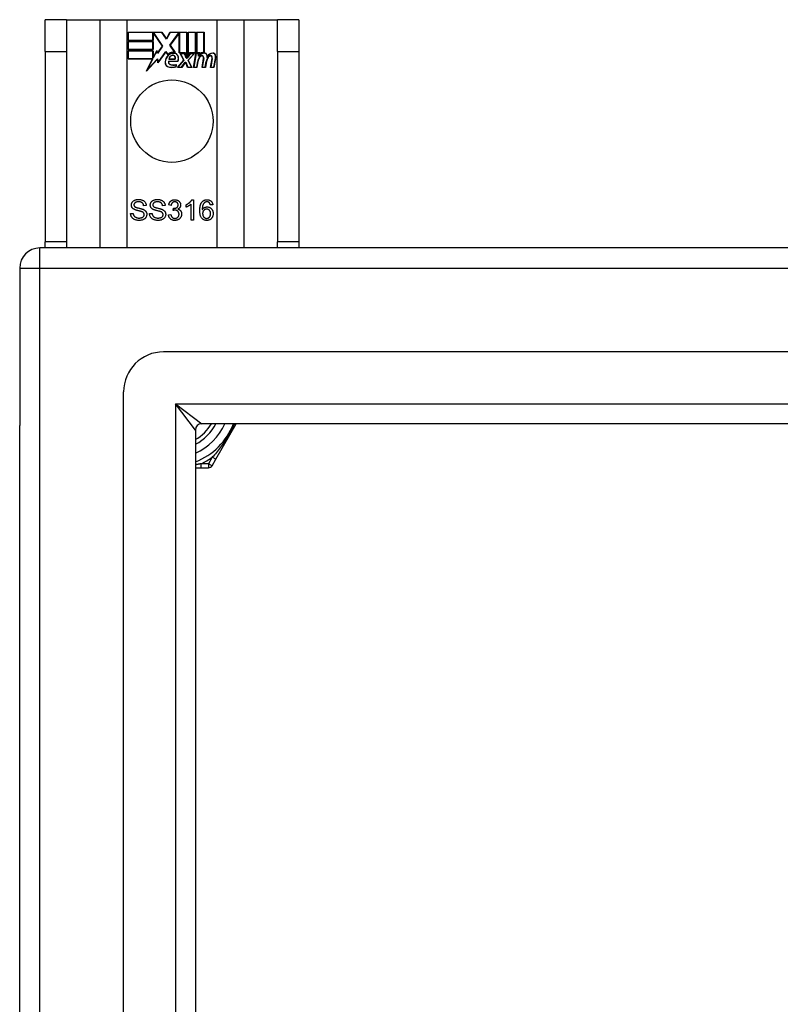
# Model space of a CAD drawing. Header units: inches. Extents: x 88 to 220, y 60 to 100.
# Tile 9 of 30: x 88.1 to 91.85, y 94.71 to 99.56. Entities that reach past the tile are written whole.
import ezdxf

# ---------------------------------------------------------------- set-up
doc = ezdxf.new("R2010")
doc.units = ezdxf.units.IN
doc.header["$MEASUREMENT"] = 0
doc.layers.add('Visible Edges(ANSI)', color=7, linetype='Continuous', lineweight=25)
doc.layers.add('Visible Tangent Edges(ANSI)', color=7, linetype='Continuous', lineweight=25)

msp = doc.modelspace()

# ---------------------------------------------------------------- linework, layer by layer
at = {"layer": 'Visible Edges(ANSI)'}
for p, q in [((88.3287, 99.5602), (88.2237, 99.5602)), ((88.2237, 99.4042), (88.2237, 99.5602)), ((88.3287, 99.5602), (88.3287, 99.4042)), ((88.3287, 99.5602), (88.4928, 99.5602)), ((88.4928, 99.5602), (88.6275, 99.5602)), ((88.6275, 99.5602), (89.0699, 99.5602)), ((89.0699, 99.5602), (89.2045, 99.5602)), ((89.2045, 99.5602), (89.3687, 99.5602)), ((89.3687, 99.4042), (89.3687, 99.5602)), ((89.4737, 99.5602), (89.3687, 99.5602)), ((89.4737, 99.5602), (89.4737, 99.4042)), ((88.6325, 99.458), (88.6325, 99.4982)), ((88.6325, 99.4982), (88.7997, 99.4982)), ((88.6332, 99.4974), (88.6332, 99.4588)), ((88.7993, 99.4974), (88.6332, 99.4974)), ((88.7551, 99.4588), (88.7551, 99.4933)), ((88.7551, 99.4933), (88.7596, 99.4933)), ((88.7592, 99.4925), (88.7558, 99.4925)), ((88.7558, 99.4925), (88.7558, 99.458)), ((88.802, 99.4303), (88.7592, 99.4925)), ((88.7596, 99.4933), (88.8029, 99.4303)), ((88.8218, 99.4641), (88.7993, 99.4974)), ((88.7997, 99.4982), (88.8217, 99.4655)), ((88.8217, 99.4655), (88.8391, 99.4982)), ((88.8395, 99.4974), (88.8218, 99.4641)), ((88.8385, 99.4354), (88.8818, 99.4933)), ((88.8391, 99.4982), (88.9227, 99.4982)), ((88.922, 99.4974), (88.8395, 99.4974)), ((88.8822, 99.4925), (88.8395, 99.4353)), ((88.8818, 99.4933), (88.886, 99.4933)), ((88.8852, 99.4925), (88.8822, 99.4925)), ((88.8852, 99.3971), (88.8852, 99.4925)), ((88.886, 99.4933), (88.886, 99.3978)), ((88.922, 99.3787), (88.922, 99.4974)), ((88.9227, 99.4982), (88.9227, 99.375)), ((88.928, 99.3842), (88.928, 99.4982)), ((88.928, 99.4982), (88.9651, 99.4982)), ((88.9287, 99.4974), (88.9287, 99.3865)), ((88.9643, 99.4974), (88.9287, 99.4974)), ((88.9643, 99.3978), (88.9643, 99.4974)), ((88.9651, 99.4982), (88.9651, 99.3971)), ((88.9703, 99.3971), (88.9703, 99.4982)), ((88.9703, 99.4982), (89.0075, 99.4982)), ((88.9711, 99.4974), (88.9711, 99.3978)), ((89.0067, 99.4974), (88.9711, 99.4974)), ((89.0067, 99.3995), (89.0067, 99.4974)), ((89.0075, 99.4982), (89.0075, 99.3988)), ((88.7558, 99.458), (88.6325, 99.458)), ((88.6325, 99.4127), (88.6325, 99.4528)), ((88.6325, 99.4528), (88.7558, 99.4528)), ((88.7558, 99.4127), (88.6325, 99.4127)), ((88.6332, 99.4588), (88.7551, 99.4588)), ((88.6332, 99.452), (88.6332, 99.4134)), ((88.7551, 99.452), (88.6332, 99.452)), ((88.6332, 99.4134), (88.7551, 99.4134)), ((88.7551, 99.4134), (88.7551, 99.452)), ((88.7558, 99.4528), (88.7558, 99.4127)), ((88.8029, 99.4303), (88.777, 99.3933)), ((88.7774, 99.3952), (88.802, 99.4303)), ((88.8637, 99.3991), (88.8385, 99.4354)), ((88.8395, 99.4353), (88.8653, 99.398)), ((88.2237, 99.4042), (88.2237, 98.4662)), ((88.3287, 99.4042), (88.3287, 98.4662)), ((88.6325, 99.3669), (88.6325, 99.407)), ((88.6325, 99.407), (88.7558, 99.407)), ((88.7537, 99.3669), (88.6325, 99.3669)), ((88.7551, 99.4063), (88.6332, 99.4063)), ((88.6332, 99.4063), (88.6332, 99.3677)), ((88.6332, 99.3677), (88.7549, 99.3677)), ((88.7227, 99.3073), (88.7537, 99.3669)), ((88.7775, 99.365), (88.7227, 99.3073)), ((88.7549, 99.3677), (88.7258, 99.3117)), ((88.7258, 99.3117), (88.778, 99.3667)), ((88.7551, 99.3718), (88.7551, 99.4063)), ((88.7571, 99.3718), (88.7551, 99.3718)), ((88.7558, 99.407), (88.7558, 99.3725)), ((88.7558, 99.3725), (88.7566, 99.3725)), ((88.7566, 99.3725), (88.775, 99.4078)), ((88.7746, 99.4055), (88.7571, 99.3718)), ((88.777, 99.3933), (88.7746, 99.4055)), ((88.775, 99.4078), (88.7774, 99.3952)), ((88.78, 99.3473), (88.7775, 99.365)), ((88.778, 99.3667), (88.7804, 99.3493)), ((88.8192, 99.4023), (88.78, 99.3473)), ((88.7804, 99.3493), (88.8193, 99.4037)), ((88.8279, 99.3879), (88.8192, 99.4023)), ((88.8193, 99.4037), (88.8281, 99.3891)), ((88.8647, 99.3654), (88.8334, 99.3654)), ((88.8342, 99.3662), (88.8642, 99.3662)), ((88.9133, 99.3971), (88.8852, 99.3971)), ((88.886, 99.3978), (88.9138, 99.3978)), ((88.9073, 99.3602), (88.8901, 99.3935)), ((88.8901, 99.3935), (88.9103, 99.3935)), ((88.8913, 99.3928), (88.9082, 99.36)), ((88.9099, 99.3928), (88.8913, 99.3928)), ((88.9196, 99.3698), (88.9099, 99.3928)), ((88.9103, 99.3935), (88.9201, 99.3706)), ((88.9227, 99.375), (88.9133, 99.3971)), ((88.9138, 99.3978), (88.922, 99.3787)), ((88.9231, 99.3698), (88.9196, 99.3698)), ((88.9201, 99.3706), (88.9227, 99.3706)), ((88.9227, 99.3706), (88.9394, 99.3935)), ((88.9398, 99.3928), (88.9231, 99.3698)), ((88.9374, 99.3971), (88.928, 99.3842)), ((88.9286, 99.3605), (88.9581, 99.3928)), ((88.9287, 99.3865), (88.937, 99.3978)), ((88.9598, 99.3935), (88.9295, 99.3604)), ((88.937, 99.3978), (88.9643, 99.3978)), ((88.9651, 99.3971), (88.9374, 99.3971)), ((88.9394, 99.3935), (88.9598, 99.3935)), ((88.9581, 99.3928), (88.9398, 99.3928)), ((88.955, 99.3253), (88.967, 99.3935)), ((88.9676, 99.3928), (88.9559, 99.326)), ((88.967, 99.3935), (88.9812, 99.3935)), ((88.9804, 99.3928), (88.9676, 99.3928)), ((88.9857, 99.3971), (88.9703, 99.3971)), ((88.9711, 99.3978), (88.9865, 99.3978)), ((88.9794, 99.3808), (88.9804, 99.3928)), ((88.9842, 99.3808), (88.9794, 99.3808)), ((88.9812, 99.3935), (88.9802, 99.3815)), ((88.9802, 99.3815), (88.9838, 99.3815)), ((88.9851, 99.3894), (88.9857, 99.3971)), ((88.9865, 99.3978), (88.986, 99.3914)), ((88.9973, 99.3253), (89.005, 99.3684)), ((89.0057, 99.3683), (88.9982, 99.326)), ((89.0393, 99.3253), (89.0469, 99.3684)), ((89.0477, 99.3683), (89.0402, 99.326)), ((89.0552, 99.326), (89.0634, 99.3683)), ((89.0642, 99.3681), (89.0558, 99.3253)), ((89.3687, 99.4042), (89.3687, 98.4662)), ((89.4737, 99.4042), (89.4737, 98.4662)), ((88.8318, 99.3557), (88.8776, 99.3557)), ((88.8781, 99.3549), (88.8323, 99.3549)), ((88.8691, 99.3292), (88.8691, 99.3388)), ((88.8698, 99.3399), (88.8698, 99.3287)), ((88.8766, 99.3253), (88.9073, 99.3602)), ((88.8968, 99.3253), (88.8766, 99.3253)), ((88.9082, 99.36), (88.8783, 99.326)), ((88.8783, 99.326), (88.8965, 99.326)), ((88.8965, 99.326), (88.9133, 99.3504)), ((88.9137, 99.3497), (88.8968, 99.3253)), ((88.9133, 99.3504), (88.9172, 99.3504)), ((88.9167, 99.3497), (88.9137, 99.3497)), ((88.9261, 99.3253), (88.9167, 99.3497)), ((88.9172, 99.3504), (88.9266, 99.326)), ((88.9463, 99.3253), (88.9261, 99.3253)), ((88.9266, 99.326), (88.9452, 99.326)), ((88.9452, 99.326), (88.9286, 99.3605)), ((88.9295, 99.3604), (88.9463, 99.3253)), ((88.9715, 99.3253), (88.955, 99.3253)), ((88.9559, 99.326), (88.9708, 99.326)), ((88.9708, 99.326), (88.9757, 99.3535)), ((88.9764, 99.3534), (88.9715, 99.3253)), ((89.0138, 99.3253), (88.9973, 99.3253)), ((88.9982, 99.326), (89.0132, 99.326)), ((89.0132, 99.326), (89.0181, 99.3535)), ((89.0188, 99.3534), (89.0138, 99.3253)), ((89.0558, 99.3253), (89.0393, 99.3253)), ((89.0402, 99.326), (89.0552, 99.326)), ((88.7219, 98.6445), (88.7092, 98.6435)), ((88.8151, 98.6445), (88.8025, 98.6435)), ((88.8448, 98.6449), (88.8325, 98.6471)), ((88.9182, 98.636), (88.9182, 98.6479)), ((88.9428, 98.5726), (88.9428, 98.6508)), ((88.9471, 98.673), (88.955, 98.673)), ((88.955, 98.673), (88.955, 98.5726)), ((89.0503, 98.6481), (89.0381, 98.6471)), ((88.6452, 98.6048), (88.6577, 98.6058)), ((88.7384, 98.6048), (88.7509, 98.6058)), ((88.8313, 98.5991), (88.8435, 98.6007)), ((88.8555, 98.62), (88.8568, 98.6308)), ((88.955, 98.5726), (88.9428, 98.5726)), ((88.2237, 98.4352), (88.2237, 98.4662)), ((88.3287, 98.4662), (88.3287, 98.4352)), ((89.3687, 98.4352), (89.3687, 98.4662)), ((89.4737, 98.4662), (89.4737, 98.4352)), ((153.9997, 98.4352), (88.1977, 98.4352)), ((88.0987, 98.3362), (88.0987, 97.5611)), ((153.39, 97.9233), (88.8073, 97.9233)), ((88.6105, 62.1438), (88.6105, 97.7265)), ((153.2015, 97.569), (88.9958, 97.569)), ((89.0648, 97.3942), (89.1658, 97.569)), ((88.0987, 62.3092), (88.0987, 97.5611)), ((88.9648, 97.538), (88.9648, 62.3323)), ((89.0464, 97.3623), (89.0648, 97.3942)), ((88.9648, 97.3525), (88.9926, 97.3525)), ((88.9926, 97.3525), (89.0294, 97.3525))]:
    msp.add_line(p, q, dxfattribs=at)
at = {"layer": 'Visible Edges(ANSI)', "flags": 128}
for points in [[(88.649, 98.6468), (88.649, 98.6487), (88.6492, 98.6505), (88.6496, 98.6523), (88.65, 98.6541), (88.6506, 98.6559), (88.6514, 98.6576), (88.6522, 98.6593), (88.6533, 98.661), (88.6544, 98.6625), (88.6557, 98.664), (88.657, 98.6654), (88.6586, 98.6667), (88.6602, 98.6679), (88.6619, 98.669), (88.6638, 98.67), (88.6658, 98.6709), (88.6679, 98.6717), (88.6701, 98.6724), (88.6723, 98.673), (88.6746, 98.6735), (88.6769, 98.6739), (88.6793, 98.6742), (88.6817, 98.6743), (88.6842, 98.6744)], [(88.6631, 98.6251), (88.662, 98.6257), (88.6608, 98.6263), (88.6598, 98.627), (88.6588, 98.6277), (88.6578, 98.6285), (88.6569, 98.6292), (88.656, 98.63), (88.6552, 98.6308), (88.6544, 98.6317), (88.6537, 98.6325), (88.6531, 98.6334), (88.6525, 98.6344), (88.6519, 98.6353), (88.6514, 98.6362), (88.6509, 98.6372), (88.6505, 98.6382), (88.6501, 98.6392), (88.6498, 98.6402), (88.6496, 98.6413), (88.6493, 98.6423), (88.6492, 98.6434), (88.649, 98.6445), (88.649, 98.6456), (88.649, 98.6468)], [(88.6848, 98.6627), (88.6828, 98.6627), (88.6809, 98.6626), (88.6792, 98.6624), (88.6775, 98.6622), (88.6759, 98.6619), (88.6744, 98.6616), (88.6729, 98.6612), (88.6716, 98.6607), (88.6704, 98.6602), (88.6692, 98.6596), (88.6682, 98.659), (88.6672, 98.6583), (88.6663, 98.6575), (88.6655, 98.6568), (88.6648, 98.656), (88.6641, 98.6551), (88.6636, 98.6543), (88.6631, 98.6534), (88.6626, 98.6525), (88.6623, 98.6516), (88.662, 98.6507), (88.6618, 98.6497), (88.6617, 98.6487), (88.6617, 98.6477)], [(88.6617, 98.6477), (88.6617, 98.6472), (88.6617, 98.6468), (88.6617, 98.6464), (88.6618, 98.6459), (88.6618, 98.6455), (88.6619, 98.6451), (88.662, 98.6447), (88.6621, 98.6443), (88.6622, 98.6439), (88.6624, 98.6435), (88.6625, 98.6431), (88.6627, 98.6428), (88.6628, 98.6424), (88.663, 98.642), (88.6632, 98.6417), (88.6634, 98.6413), (88.6636, 98.641), (88.6639, 98.6406), (88.6641, 98.6403), (88.6644, 98.64), (88.6647, 98.6397), (88.6649, 98.6394), (88.6652, 98.6391), (88.6656, 98.6388)], [(88.6656, 98.6388), (88.6663, 98.6382), (88.6672, 98.6376), (88.6683, 98.637), (88.6695, 98.6365), (88.6709, 98.6359), (88.6725, 98.6353), (88.6743, 98.6347), (88.6762, 98.6341), (88.6783, 98.6335), (88.6806, 98.6329), (88.683, 98.6323), (88.6856, 98.6317), (88.6883, 98.6311), (88.6908, 98.6305), (88.6931, 98.6299), (88.6953, 98.6293), (88.6974, 98.6288), (88.6993, 98.6283), (88.7011, 98.6277), (88.7027, 98.6272), (88.7042, 98.6267), (88.7056, 98.6262), (88.7068, 98.6257), (88.7079, 98.6253)], [(88.6842, 98.6744), (88.687, 98.6743), (88.6896, 98.6741), (88.6922, 98.6739), (88.6947, 98.6735), (88.6971, 98.673), (88.6995, 98.6724), (88.7017, 98.6716), (88.7039, 98.6708), (88.7059, 98.6698), (88.7079, 98.6688), (88.7097, 98.6676), (88.7114, 98.6664), (88.713, 98.665), (88.7144, 98.6635), (88.7158, 98.6619), (88.717, 98.6602), (88.7181, 98.6585), (88.719, 98.6566), (88.7198, 98.6547), (88.7205, 98.6528), (88.7211, 98.6508), (88.7215, 98.6488), (88.7217, 98.6467), (88.7219, 98.6445)], [(88.7092, 98.6435), (88.709, 98.6451), (88.7088, 98.6465), (88.7084, 98.648), (88.708, 98.6493), (88.7076, 98.6506), (88.707, 98.6519), (88.7064, 98.653), (88.7057, 98.6541), (88.705, 98.6552), (88.7041, 98.6561), (88.7033, 98.657), (88.7023, 98.6579), (88.7013, 98.6586), (88.7002, 98.6593), (88.699, 98.66), (88.6977, 98.6606), (88.6964, 98.6611), (88.6949, 98.6615), (88.6934, 98.6619), (88.6919, 98.6622), (88.6902, 98.6624), (88.6885, 98.6626), (88.6867, 98.6627), (88.6848, 98.6627)], [(88.7422, 98.6468), (88.7422, 98.6487), (88.7424, 98.6505), (88.7428, 98.6523), (88.7432, 98.6541), (88.7438, 98.6559), (88.7446, 98.6576), (88.7455, 98.6593), (88.7465, 98.661), (88.7476, 98.6625), (88.7489, 98.664), (88.7503, 98.6654), (88.7518, 98.6667), (88.7534, 98.6679), (88.7552, 98.669), (88.757, 98.67), (88.759, 98.6709), (88.7611, 98.6717), (88.7633, 98.6724), (88.7655, 98.673), (88.7678, 98.6735), (88.7701, 98.6739), (88.7725, 98.6742), (88.775, 98.6743), (88.7775, 98.6744)], [(88.7563, 98.6251), (88.7552, 98.6257), (88.7541, 98.6263), (88.753, 98.627), (88.752, 98.6277), (88.751, 98.6285), (88.7501, 98.6292), (88.7492, 98.63), (88.7484, 98.6308), (88.7477, 98.6317), (88.7469, 98.6325), (88.7463, 98.6334), (88.7457, 98.6344), (88.7451, 98.6353), (88.7446, 98.6362), (88.7441, 98.6372), (88.7437, 98.6382), (88.7434, 98.6392), (88.743, 98.6402), (88.7428, 98.6413), (88.7426, 98.6423), (88.7424, 98.6434), (88.7423, 98.6445), (88.7422, 98.6456), (88.7422, 98.6468)], [(88.778, 98.6627), (88.776, 98.6627), (88.7742, 98.6626), (88.7724, 98.6624), (88.7707, 98.6622), (88.7691, 98.6619), (88.7676, 98.6616), (88.7662, 98.6612), (88.7648, 98.6607), (88.7636, 98.6602), (88.7624, 98.6596), (88.7614, 98.659), (88.7604, 98.6583), (88.7595, 98.6575), (88.7587, 98.6568), (88.758, 98.656), (88.7574, 98.6551), (88.7568, 98.6543), (88.7563, 98.6534), (88.7559, 98.6525), (88.7555, 98.6516), (88.7552, 98.6507), (88.755, 98.6497), (88.7549, 98.6487), (88.7549, 98.6477)], [(88.7549, 98.6477), (88.7549, 98.6472), (88.7549, 98.6468), (88.755, 98.6464), (88.755, 98.6459), (88.7551, 98.6455), (88.7551, 98.6451), (88.7552, 98.6447), (88.7553, 98.6443), (88.7554, 98.6439), (88.7556, 98.6435), (88.7557, 98.6431), (88.7559, 98.6428), (88.756, 98.6424), (88.7562, 98.642), (88.7564, 98.6417), (88.7566, 98.6413), (88.7568, 98.641), (88.7571, 98.6406), (88.7573, 98.6403), (88.7576, 98.64), (88.7579, 98.6397), (88.7582, 98.6394), (88.7585, 98.6391), (88.7588, 98.6388)], [(88.7588, 98.6388), (88.7595, 98.6382), (88.7604, 98.6376), (88.7615, 98.637), (88.7627, 98.6365), (88.7642, 98.6359), (88.7657, 98.6353), (88.7675, 98.6347), (88.7694, 98.6341), (88.7715, 98.6335), (88.7738, 98.6329), (88.7763, 98.6323), (88.7789, 98.6317), (88.7815, 98.6311), (88.784, 98.6305), (88.7863, 98.6299), (88.7885, 98.6293), (88.7906, 98.6288), (88.7925, 98.6283), (88.7943, 98.6277), (88.7959, 98.6272), (88.7974, 98.6267), (88.7988, 98.6262), (88.8, 98.6257), (88.8011, 98.6253)], [(88.7775, 98.6744), (88.7802, 98.6743), (88.7829, 98.6741), (88.7854, 98.6739), (88.7879, 98.6735), (88.7903, 98.673), (88.7927, 98.6724), (88.7949, 98.6716), (88.7971, 98.6708), (88.7991, 98.6698), (88.8011, 98.6688), (88.8029, 98.6676), (88.8046, 98.6664), (88.8062, 98.665), (88.8076, 98.6635), (88.809, 98.6619), (88.8102, 98.6602), (88.8113, 98.6585), (88.8122, 98.6566), (88.813, 98.6547), (88.8137, 98.6528), (88.8143, 98.6508), (88.8147, 98.6488), (88.815, 98.6467), (88.8151, 98.6445)], [(88.8025, 98.6435), (88.8023, 98.6451), (88.802, 98.6465), (88.8017, 98.648), (88.8012, 98.6493), (88.8008, 98.6506), (88.8002, 98.6519), (88.7996, 98.653), (88.7989, 98.6541), (88.7982, 98.6552), (88.7974, 98.6561), (88.7965, 98.657), (88.7955, 98.6579), (88.7945, 98.6586), (88.7934, 98.6593), (88.7922, 98.66), (88.7909, 98.6606), (88.7896, 98.6611), (88.7882, 98.6615), (88.7867, 98.6619), (88.7851, 98.6622), (88.7834, 98.6624), (88.7817, 98.6626), (88.7799, 98.6627), (88.778, 98.6627)], [(88.8325, 98.6471), (88.8329, 98.6491), (88.8334, 98.651), (88.834, 98.6529), (88.8346, 98.6547), (88.8354, 98.6564), (88.8362, 98.658), (88.8371, 98.6596), (88.8381, 98.6611), (88.8391, 98.6625), (88.8402, 98.6638), (88.8415, 98.665), (88.8427, 98.6662), (88.8441, 98.6673), (88.8455, 98.6683), (88.847, 98.6692), (88.8485, 98.67), (88.8501, 98.6707), (88.8517, 98.6713), (88.8534, 98.6718), (88.8551, 98.6722), (88.8569, 98.6726), (88.8587, 98.6728), (88.8606, 98.6729), (88.8626, 98.673)], [(88.8628, 98.6629), (88.8616, 98.6629), (88.8605, 98.6628), (88.8594, 98.6627), (88.8583, 98.6624), (88.8573, 98.6622), (88.8563, 98.6618), (88.8553, 98.6614), (88.8543, 98.6609), (88.8534, 98.6604), (88.8525, 98.6598), (88.8517, 98.6592), (88.8509, 98.6584), (88.8501, 98.6577), (88.8494, 98.6568), (88.8487, 98.6559), (88.8481, 98.6549), (88.8475, 98.6539), (88.847, 98.6528), (88.8465, 98.6516), (88.846, 98.6504), (88.8457, 98.6491), (88.8453, 98.6478), (88.845, 98.6464), (88.8448, 98.6449)], [(88.8588, 98.6306), (88.8601, 98.6306), (88.8614, 98.6307), (88.8626, 98.6309), (88.8638, 98.6311), (88.8651, 98.6313), (88.8662, 98.6316), (88.8674, 98.632), (88.8686, 98.6324), (88.8697, 98.6329), (88.8708, 98.6335), (88.8719, 98.6341), (88.8729, 98.6347), (88.8739, 98.6355), (88.8748, 98.6362), (88.8757, 98.6371), (88.8764, 98.638), (88.8771, 98.6389), (88.8776, 98.6399), (88.8781, 98.641), (88.8785, 98.6422), (88.8788, 98.6434), (88.879, 98.6446), (88.8792, 98.6459), (88.8792, 98.6473)], [(88.8626, 98.673), (88.8646, 98.6729), (88.8666, 98.6728), (88.8685, 98.6725), (88.8704, 98.6721), (88.8723, 98.6716), (88.8741, 98.671), (88.8759, 98.6703), (88.8776, 98.6695), (88.8793, 98.6686), (88.8809, 98.6676), (88.8824, 98.6665), (88.8837, 98.6653), (88.885, 98.6641), (88.8862, 98.6628), (88.8872, 98.6614), (88.8882, 98.6599), (88.8891, 98.6584), (88.8898, 98.6568), (88.8904, 98.6553), (88.8909, 98.6537), (88.8913, 98.6521), (88.8916, 98.6504), (88.8918, 98.6488), (88.8919, 98.6471)], [(88.8792, 98.6473), (88.8792, 98.6484), (88.8791, 98.6495), (88.8789, 98.6506), (88.8787, 98.6516), (88.8784, 98.6526), (88.8781, 98.6535), (88.8777, 98.6544), (88.8772, 98.6553), (88.8766, 98.6562), (88.876, 98.657), (88.8754, 98.6578), (88.8746, 98.6585), (88.8739, 98.6592), (88.873, 98.6599), (88.8722, 98.6604), (88.8713, 98.661), (88.8704, 98.6614), (88.8694, 98.6618), (88.8684, 98.6622), (88.8674, 98.6624), (88.8663, 98.6627), (88.8652, 98.6628), (88.864, 98.6629), (88.8628, 98.6629)], [(88.8919, 98.6471), (88.8918, 98.646), (88.8918, 98.645), (88.8916, 98.6439), (88.8915, 98.6429), (88.8913, 98.6419), (88.891, 98.6409), (88.8907, 98.6399), (88.8903, 98.639), (88.8899, 98.638), (88.8895, 98.6371), (88.8889, 98.6362), (88.8884, 98.6353), (88.8878, 98.6344), (88.8871, 98.6336), (88.8864, 98.6327), (88.8857, 98.632), (88.8849, 98.6312), (88.8841, 98.6305), (88.8832, 98.6298), (88.8823, 98.6291), (88.8813, 98.6285), (88.8803, 98.6279), (88.8792, 98.6273), (88.8781, 98.6268)], [(88.9182, 98.6479), (88.9199, 98.6487), (88.9216, 98.6496), (88.9232, 98.6505), (88.9248, 98.6514), (88.9264, 98.6523), (88.9279, 98.6532), (88.9294, 98.6542), (88.9308, 98.6553), (88.9322, 98.6563), (88.9336, 98.6574), (88.9349, 98.6585), (88.9362, 98.6596), (88.9375, 98.6608), (88.9387, 98.6619), (88.9398, 98.663), (88.9409, 98.6642), (88.9419, 98.6653), (88.9428, 98.6664), (88.9437, 98.6675), (88.9445, 98.6686), (88.9452, 98.6697), (88.9459, 98.6708), (88.9466, 98.6719), (88.9471, 98.673)], [(88.9428, 98.6508), (88.942, 98.6501), (88.9412, 98.6494), (88.9404, 98.6487), (88.9395, 98.648), (88.9386, 98.6473), (88.9377, 98.6466), (88.9367, 98.6459), (88.9356, 98.6452), (88.9346, 98.6445), (88.9335, 98.6438), (88.9323, 98.6431), (88.9312, 98.6424), (88.93, 98.6417), (88.9288, 98.641), (88.9276, 98.6404), (88.9265, 98.6398), (88.9254, 98.6392), (88.9243, 98.6387), (88.9233, 98.6382), (88.9222, 98.6377), (88.9212, 98.6372), (88.9202, 98.6368), (88.9192, 98.6364), (88.9182, 98.636)], [(88.986, 98.6194), (88.986, 98.6218), (88.9861, 98.6241), (88.9862, 98.6264), (88.9863, 98.6286), (88.9865, 98.6308), (88.9867, 98.6329), (88.9869, 98.635), (88.9872, 98.637), (88.9875, 98.6389), (88.9879, 98.6408), (88.9883, 98.6426), (88.9887, 98.6444), (88.9891, 98.6462), (88.9896, 98.6478), (88.9902, 98.6495), (88.9908, 98.651), (88.9914, 98.6525), (88.992, 98.654), (88.9927, 98.6554), (88.9935, 98.6567), (88.9942, 98.658), (88.995, 98.6593), (88.9959, 98.6604), (88.9967, 98.6616)], [(88.9967, 98.6616), (88.9975, 98.6625), (88.9983, 98.6634), (88.9992, 98.6642), (89, 98.6651), (89.0009, 98.6658), (89.0018, 98.6666), (89.0027, 98.6673), (89.0037, 98.6679), (89.0046, 98.6685), (89.0056, 98.6691), (89.0066, 98.6696), (89.0077, 98.6701), (89.0087, 98.6706), (89.0098, 98.671), (89.0109, 98.6714), (89.0121, 98.6717), (89.0132, 98.672), (89.0144, 98.6723), (89.0156, 98.6725), (89.0168, 98.6727), (89.018, 98.6728), (89.0193, 98.6729), (89.0206, 98.673), (89.0219, 98.673)], [(89.0108, 98.6597), (89.0099, 98.6589), (89.009, 98.6582), (89.0081, 98.6573), (89.0072, 98.6564), (89.0064, 98.6555), (89.0057, 98.6545), (89.0049, 98.6534), (89.0042, 98.6523), (89.0035, 98.6511), (89.0029, 98.6499), (89.0023, 98.6486), (89.0017, 98.6473), (89.0012, 98.6459), (89.0007, 98.6444), (89.0002, 98.6428), (88.9998, 98.6411), (88.9995, 98.6393), (88.9991, 98.6374), (88.9989, 98.6355), (88.9986, 98.6334), (88.9985, 98.6312), (88.9983, 98.629), (88.9982, 98.6266), (88.9982, 98.6241)], [(88.9982, 98.6241), (88.9989, 98.6252), (88.9997, 98.6263), (89.0005, 98.6273), (89.0014, 98.6283), (89.0022, 98.6292), (89.0031, 98.63), (89.004, 98.6309), (89.005, 98.6316), (89.006, 98.6323), (89.007, 98.633), (89.008, 98.6336), (89.009, 98.6342), (89.0101, 98.6347), (89.0112, 98.6352), (89.0123, 98.6356), (89.0134, 98.636), (89.0145, 98.6364), (89.0156, 98.6367), (89.0168, 98.6369), (89.0179, 98.6371), (89.019, 98.6373), (89.0202, 98.6374), (89.0213, 98.6375), (89.0225, 98.6375)], [(89.0211, 98.6629), (89.0206, 98.6629), (89.0202, 98.6629), (89.0197, 98.6629), (89.0192, 98.6628), (89.0187, 98.6628), (89.0183, 98.6627), (89.0178, 98.6627), (89.0174, 98.6626), (89.0169, 98.6625), (89.0165, 98.6624), (89.0161, 98.6622), (89.0156, 98.6621), (89.0152, 98.662), (89.0148, 98.6618), (89.0144, 98.6617), (89.0139, 98.6615), (89.0135, 98.6613), (89.0131, 98.6611), (89.0127, 98.6609), (89.0124, 98.6607), (89.012, 98.6604), (89.0116, 98.6602), (89.0112, 98.6599), (89.0108, 98.6597)], [(89.0335, 98.6577), (89.0331, 98.6581), (89.0326, 98.6585), (89.0322, 98.6589), (89.0317, 98.6593), (89.0313, 98.6596), (89.0308, 98.66), (89.0303, 98.6603), (89.0299, 98.6606), (89.0294, 98.6609), (89.0289, 98.6611), (89.0284, 98.6614), (89.0279, 98.6616), (89.0274, 98.6618), (89.0268, 98.662), (89.0263, 98.6622), (89.0258, 98.6624), (89.0252, 98.6625), (89.0246, 98.6626), (89.0241, 98.6627), (89.0235, 98.6628), (89.0229, 98.6629), (89.0223, 98.6629), (89.0217, 98.6629), (89.0211, 98.6629)], [(89.0219, 98.673), (89.0238, 98.673), (89.0257, 98.6728), (89.0275, 98.6726), (89.0293, 98.6723), (89.031, 98.6718), (89.0326, 98.6713), (89.0342, 98.6707), (89.0357, 98.67), (89.0372, 98.6693), (89.0386, 98.6684), (89.04, 98.6674), (89.0413, 98.6664), (89.0425, 98.6652), (89.0436, 98.664), (89.0446, 98.6627), (89.0456, 98.6614), (89.0465, 98.66), (89.0473, 98.6585), (89.048, 98.6569), (89.0486, 98.6553), (89.0492, 98.6536), (89.0496, 98.6518), (89.05, 98.65), (89.0503, 98.6481)], [(89.0225, 98.6375), (89.0245, 98.6374), (89.0265, 98.6372), (89.0284, 98.6369), (89.0303, 98.6365), (89.0321, 98.6359), (89.0339, 98.6352), (89.0356, 98.6344), (89.0373, 98.6335), (89.0389, 98.6324), (89.0404, 98.6312), (89.042, 98.6299), (89.0434, 98.6284), (89.0448, 98.6269), (89.0461, 98.6253), (89.0472, 98.6236), (89.0482, 98.6218), (89.0491, 98.62), (89.0499, 98.6181), (89.0506, 98.6161), (89.0511, 98.614), (89.0515, 98.6119), (89.0518, 98.6097), (89.052, 98.6074), (89.0521, 98.6051)], [(89.0381, 98.6471), (89.038, 98.6477), (89.0378, 98.6483), (89.0377, 98.6488), (89.0375, 98.6494), (89.0374, 98.6499), (89.0372, 98.6505), (89.037, 98.651), (89.0369, 98.6515), (89.0367, 98.652), (89.0365, 98.6524), (89.0363, 98.6529), (89.0361, 98.6534), (89.0359, 98.6538), (89.0357, 98.6542), (89.0355, 98.6546), (89.0353, 98.655), (89.0351, 98.6554), (89.0349, 98.6558), (89.0347, 98.6561), (89.0344, 98.6565), (89.0342, 98.6568), (89.034, 98.6571), (89.0337, 98.6574), (89.0335, 98.6577)], [(88.6879, 98.5709), (88.6846, 98.571), (88.6814, 98.5712), (88.6783, 98.5715), (88.6754, 98.5719), (88.6726, 98.5725), (88.67, 98.5732), (88.6675, 98.574), (88.6651, 98.5749), (88.6629, 98.576), (88.6608, 98.5771), (88.6588, 98.5784), (88.6569, 98.5799), (88.6552, 98.5814), (88.6536, 98.5831), (88.6521, 98.5849), (88.6507, 98.5868), (88.6495, 98.5888), (88.6484, 98.5909), (88.6475, 98.593), (88.6467, 98.5953), (88.6461, 98.5975), (88.6457, 98.5999), (88.6454, 98.6023), (88.6452, 98.6048)], [(88.6577, 98.6058), (88.658, 98.604), (88.6583, 98.6022), (88.6587, 98.6006), (88.6592, 98.599), (88.6598, 98.5975), (88.6604, 98.5961), (88.6611, 98.5947), (88.6619, 98.5935), (88.6627, 98.5923), (88.6637, 98.5912), (88.6648, 98.5902), (88.666, 98.5892), (88.6673, 98.5882), (88.6687, 98.5873), (88.6703, 98.5865), (88.6719, 98.5857), (88.6737, 98.585), (88.6754, 98.5844), (88.6773, 98.5839), (88.6792, 98.5835), (88.6811, 98.5832), (88.6831, 98.5829), (88.6852, 98.5828), (88.6873, 98.5828)], [(88.7004, 98.6138), (88.6997, 98.6141), (88.6988, 98.6144), (88.6978, 98.6148), (88.6966, 98.6151), (88.6953, 98.6155), (88.6939, 98.6159), (88.6924, 98.6163), (88.6907, 98.6167), (88.6888, 98.6172), (88.6869, 98.6177), (88.6848, 98.6182), (88.6825, 98.6188), (88.6803, 98.6193), (88.6781, 98.6199), (88.6761, 98.6204), (88.6742, 98.6209), (88.6724, 98.6215), (88.6708, 98.622), (88.6692, 98.6225), (88.6678, 98.623), (88.6664, 98.6235), (88.6652, 98.6241), (88.6641, 98.6246), (88.6631, 98.6251)], [(88.6873, 98.5828), (88.6891, 98.5828), (88.691, 98.5829), (88.6927, 98.5831), (88.6944, 98.5833), (88.6961, 98.5836), (88.6976, 98.584), (88.6992, 98.5845), (88.7007, 98.585), (88.7021, 98.5856), (88.7034, 98.5862), (88.7046, 98.5869), (88.7057, 98.5877), (88.7068, 98.5885), (88.7077, 98.5893), (88.7086, 98.5902), (88.7093, 98.5912), (88.71, 98.5922), (88.7105, 98.5932), (88.711, 98.5942), (88.7114, 98.5953), (88.7117, 98.5964), (88.712, 98.5975), (88.7121, 98.5986), (88.7121, 98.5997)], [(88.7249, 98.6009), (88.7248, 98.5989), (88.7246, 98.597), (88.7242, 98.595), (88.7237, 98.5931), (88.7231, 98.5913), (88.7223, 98.5894), (88.7214, 98.5876), (88.7203, 98.5858), (88.7191, 98.5841), (88.7178, 98.5825), (88.7163, 98.581), (88.7147, 98.5796), (88.713, 98.5782), (88.7112, 98.577), (88.7092, 98.5759), (88.7071, 98.5749), (88.705, 98.5739), (88.7027, 98.5731), (88.7004, 98.5725), (88.698, 98.5719), (88.6956, 98.5715), (88.6931, 98.5712), (88.6905, 98.571), (88.6879, 98.5709)], [(88.7121, 98.5997), (88.7121, 98.6005), (88.7121, 98.6013), (88.712, 98.602), (88.7118, 98.6028), (88.7117, 98.6035), (88.7115, 98.6042), (88.7112, 98.6048), (88.7109, 98.6055), (88.7106, 98.6062), (88.7103, 98.6068), (88.7099, 98.6074), (88.7094, 98.608), (88.709, 98.6086), (88.7084, 98.6091), (88.7079, 98.6097), (88.7072, 98.6102), (88.7065, 98.6107), (88.7058, 98.6112), (88.705, 98.6117), (88.7042, 98.6121), (88.7033, 98.6126), (88.7024, 98.613), (88.7014, 98.6134), (88.7004, 98.6138)], [(88.7079, 98.6253), (88.7093, 98.6246), (88.7106, 98.6239), (88.7119, 98.6231), (88.7132, 98.6224), (88.7143, 98.6215), (88.7154, 98.6207), (88.7165, 98.6198), (88.7174, 98.6189), (88.7184, 98.618), (88.7192, 98.6171), (88.72, 98.6161), (88.7207, 98.6151), (88.7214, 98.614), (88.722, 98.613), (88.7225, 98.6119), (88.723, 98.6108), (88.7235, 98.6096), (88.7238, 98.6084), (88.7241, 98.6072), (88.7244, 98.606), (88.7246, 98.6048), (88.7247, 98.6035), (88.7248, 98.6022), (88.7249, 98.6009)], [(88.7811, 98.5709), (88.7778, 98.571), (88.7746, 98.5712), (88.7715, 98.5715), (88.7686, 98.5719), (88.7658, 98.5725), (88.7632, 98.5732), (88.7607, 98.574), (88.7583, 98.5749), (88.7561, 98.576), (88.754, 98.5771), (88.752, 98.5784), (88.7502, 98.5799), (88.7484, 98.5814), (88.7468, 98.5831), (88.7453, 98.5849), (88.744, 98.5868), (88.7427, 98.5888), (88.7417, 98.5909), (88.7407, 98.593), (88.74, 98.5953), (88.7394, 98.5975), (88.7389, 98.5999), (88.7386, 98.6023), (88.7384, 98.6048)], [(88.7509, 98.6058), (88.7512, 98.604), (88.7515, 98.6022), (88.7519, 98.6006), (88.7524, 98.599), (88.753, 98.5975), (88.7536, 98.5961), (88.7543, 98.5947), (88.7551, 98.5935), (88.756, 98.5923), (88.7569, 98.5912), (88.758, 98.5902), (88.7592, 98.5892), (88.7605, 98.5882), (88.762, 98.5873), (88.7635, 98.5865), (88.7651, 98.5857), (88.7669, 98.585), (88.7687, 98.5844), (88.7705, 98.5839), (88.7724, 98.5835), (88.7743, 98.5832), (88.7763, 98.5829), (88.7784, 98.5828), (88.7805, 98.5828)], [(88.7936, 98.6138), (88.7929, 98.6141), (88.792, 98.6144), (88.791, 98.6148), (88.7898, 98.6151), (88.7885, 98.6155), (88.7871, 98.6159), (88.7856, 98.6163), (88.7839, 98.6167), (88.782, 98.6172), (88.7801, 98.6177), (88.778, 98.6182), (88.7757, 98.6188), (88.7735, 98.6193), (88.7714, 98.6199), (88.7693, 98.6204), (88.7674, 98.6209), (88.7656, 98.6215), (88.764, 98.622), (88.7624, 98.6225), (88.761, 98.623), (88.7596, 98.6235), (88.7584, 98.6241), (88.7573, 98.6246), (88.7563, 98.6251)], [(88.7805, 98.5828), (88.7824, 98.5828), (88.7842, 98.5829), (88.7859, 98.5831), (88.7876, 98.5833), (88.7893, 98.5836), (88.7909, 98.584), (88.7924, 98.5845), (88.7939, 98.585), (88.7953, 98.5856), (88.7966, 98.5862), (88.7978, 98.5869), (88.799, 98.5877), (88.8, 98.5885), (88.8009, 98.5893), (88.8018, 98.5902), (88.8025, 98.5912), (88.8032, 98.5922), (88.8038, 98.5932), (88.8043, 98.5942), (88.8046, 98.5953), (88.805, 98.5964), (88.8052, 98.5975), (88.8053, 98.5986), (88.8054, 98.5997)], [(88.8181, 98.6009), (88.818, 98.5989), (88.8178, 98.597), (88.8174, 98.595), (88.8169, 98.5931), (88.8163, 98.5913), (88.8155, 98.5894), (88.8146, 98.5876), (88.8135, 98.5858), (88.8123, 98.5841), (88.811, 98.5825), (88.8095, 98.581), (88.8079, 98.5796), (88.8062, 98.5782), (88.8044, 98.577), (88.8024, 98.5759), (88.8004, 98.5749), (88.7982, 98.5739), (88.7959, 98.5731), (88.7936, 98.5725), (88.7913, 98.5719), (88.7888, 98.5715), (88.7863, 98.5712), (88.7837, 98.571), (88.7811, 98.5709)], [(88.8054, 98.5997), (88.8053, 98.6005), (88.8053, 98.6013), (88.8052, 98.602), (88.8051, 98.6028), (88.8049, 98.6035), (88.8047, 98.6042), (88.8044, 98.6048), (88.8042, 98.6055), (88.8038, 98.6062), (88.8035, 98.6068), (88.8031, 98.6074), (88.8026, 98.608), (88.8022, 98.6086), (88.8016, 98.6091), (88.8011, 98.6097), (88.8004, 98.6102), (88.7998, 98.6107), (88.799, 98.6112), (88.7983, 98.6117), (88.7974, 98.6121), (88.7966, 98.6126), (88.7956, 98.613), (88.7946, 98.6134), (88.7936, 98.6138)], [(88.8011, 98.6253), (88.8025, 98.6246), (88.8039, 98.6239), (88.8051, 98.6231), (88.8064, 98.6224), (88.8075, 98.6215), (88.8086, 98.6207), (88.8097, 98.6198), (88.8107, 98.6189), (88.8116, 98.618), (88.8124, 98.6171), (88.8132, 98.6161), (88.8139, 98.6151), (88.8146, 98.614), (88.8152, 98.613), (88.8157, 98.6119), (88.8162, 98.6108), (88.8167, 98.6096), (88.817, 98.6084), (88.8174, 98.6072), (88.8176, 98.606), (88.8178, 98.6048), (88.818, 98.6035), (88.8181, 98.6022), (88.8181, 98.6009)], [(88.8631, 98.5709), (88.8609, 98.571), (88.8588, 98.5712), (88.8567, 98.5714), (88.8548, 98.5718), (88.8528, 98.5723), (88.851, 98.5729), (88.8492, 98.5736), (88.8475, 98.5744), (88.8458, 98.5754), (88.8442, 98.5764), (88.8427, 98.5775), (88.8412, 98.5788), (88.8398, 98.5801), (88.8385, 98.5815), (88.8373, 98.583), (88.8362, 98.5845), (88.8352, 98.5861), (88.8344, 98.5878), (88.8336, 98.5895), (88.8329, 98.5913), (88.8323, 98.5932), (88.8319, 98.5951), (88.8315, 98.5971), (88.8313, 98.5991)], [(88.8435, 98.6007), (88.8439, 98.599), (88.8443, 98.5974), (88.8448, 98.5959), (88.8453, 98.5944), (88.8458, 98.5931), (88.8464, 98.5918), (88.847, 98.5905), (88.8477, 98.5894), (88.8484, 98.5884), (88.8491, 98.5874), (88.8499, 98.5865), (88.8507, 98.5857), (88.8516, 98.585), (88.8525, 98.5843), (88.8534, 98.5837), (88.8544, 98.5831), (88.8554, 98.5826), (88.8564, 98.5822), (88.8574, 98.5819), (88.8585, 98.5816), (88.8596, 98.5814), (88.8608, 98.5812), (88.8619, 98.5811), (88.8631, 98.5811)], [(88.8641, 98.6214), (88.8638, 98.6214), (88.8635, 98.6214), (88.8632, 98.6214), (88.8629, 98.6214), (88.8626, 98.6213), (88.8623, 98.6213), (88.862, 98.6213), (88.8616, 98.6212), (88.8613, 98.6212), (88.861, 98.6212), (88.8606, 98.6211), (88.8602, 98.6211), (88.8599, 98.621), (88.8595, 98.6209), (88.8591, 98.6209), (88.8588, 98.6208), (88.8584, 98.6207), (88.858, 98.6206), (88.8576, 98.6205), (88.8572, 98.6204), (88.8568, 98.6203), (88.8564, 98.6202), (88.8559, 98.6201), (88.8555, 98.62)], [(88.8568, 98.6308), (88.8569, 98.6308), (88.857, 98.6307), (88.8571, 98.6307), (88.8572, 98.6307), (88.8573, 98.6307), (88.8574, 98.6307), (88.8575, 98.6307), (88.8576, 98.6307), (88.8577, 98.6307), (88.8578, 98.6307), (88.8579, 98.6307), (88.8579, 98.6307), (88.858, 98.6307), (88.8581, 98.6306), (88.8582, 98.6306), (88.8583, 98.6306), (88.8583, 98.6306), (88.8584, 98.6306), (88.8585, 98.6306), (88.8585, 98.6306), (88.8586, 98.6306), (88.8587, 98.6306), (88.8587, 98.6306), (88.8588, 98.6306)], [(88.8967, 98.6022), (88.8967, 98.6), (88.8965, 98.598), (88.8961, 98.5959), (88.8957, 98.5939), (88.8951, 98.592), (88.8943, 98.5901), (88.8935, 98.5883), (88.8925, 98.5866), (88.8914, 98.5848), (88.8901, 98.5832), (88.8887, 98.5816), (88.8872, 98.58), (88.8855, 98.5786), (88.8838, 98.5773), (88.8821, 98.5761), (88.8802, 98.575), (88.8783, 98.574), (88.8764, 98.5732), (88.8743, 98.5725), (88.8722, 98.572), (88.87, 98.5715), (88.8678, 98.5712), (88.8654, 98.571), (88.8631, 98.5709)], [(88.8631, 98.5811), (88.8646, 98.5811), (88.8659, 98.5812), (88.8673, 98.5815), (88.8686, 98.5817), (88.8699, 98.5821), (88.8711, 98.5826), (88.8723, 98.5831), (88.8735, 98.5838), (88.8746, 98.5845), (88.8757, 98.5853), (88.8768, 98.5861), (88.8778, 98.5871), (88.8787, 98.5881), (88.8796, 98.5892), (88.8804, 98.5903), (88.8811, 98.5914), (88.8817, 98.5926), (88.8822, 98.5938), (88.8827, 98.5951), (88.883, 98.5964), (88.8833, 98.5977), (88.8835, 98.5991), (88.8837, 98.6005), (88.8837, 98.602)], [(88.8837, 98.602), (88.8837, 98.6033), (88.8836, 98.6047), (88.8834, 98.606), (88.8831, 98.6073), (88.8827, 98.6085), (88.8823, 98.6097), (88.8818, 98.6108), (88.8813, 98.6119), (88.8806, 98.613), (88.8799, 98.614), (88.8791, 98.615), (88.8782, 98.6159), (88.8772, 98.6168), (88.8763, 98.6176), (88.8752, 98.6183), (88.8742, 98.619), (88.8731, 98.6195), (88.8719, 98.62), (88.8707, 98.6204), (88.8695, 98.6208), (88.8682, 98.6211), (88.8669, 98.6212), (88.8655, 98.6214), (88.8641, 98.6214)], [(88.8781, 98.6268), (88.8795, 98.6264), (88.8809, 98.626), (88.8823, 98.6255), (88.8836, 98.6249), (88.8848, 98.6243), (88.886, 98.6237), (88.8871, 98.6229), (88.8882, 98.6221), (88.8892, 98.6213), (88.8901, 98.6203), (88.891, 98.6194), (88.8919, 98.6183), (88.8926, 98.6172), (88.8934, 98.6161), (88.894, 98.6149), (88.8946, 98.6137), (88.8951, 98.6124), (88.8955, 98.6111), (88.8959, 98.6097), (88.8962, 98.6083), (88.8964, 98.6068), (88.8966, 98.6053), (88.8967, 98.6038), (88.8967, 98.6022)], [(89.0207, 98.5709), (89.0182, 98.571), (89.0158, 98.5713), (89.0134, 98.5716), (89.0111, 98.5722), (89.0089, 98.5729), (89.0068, 98.5738), (89.0047, 98.5748), (89.0028, 98.576), (89.0009, 98.5773), (88.9991, 98.5788), (88.9973, 98.5804), (88.9957, 98.5822), (88.9941, 98.5842), (88.9927, 98.5864), (88.9914, 98.5888), (88.9903, 98.5914), (88.9893, 98.5942), (88.9884, 98.5972), (88.9877, 98.6004), (88.9871, 98.6038), (88.9866, 98.6074), (88.9863, 98.6112), (88.9861, 98.6152), (88.986, 98.6194)], [(89.02, 98.6267), (89.0186, 98.6266), (89.0173, 98.6265), (89.016, 98.6263), (89.0147, 98.626), (89.0135, 98.6256), (89.0123, 98.6252), (89.0112, 98.6246), (89.01, 98.624), (89.0089, 98.6233), (89.0079, 98.6225), (89.0069, 98.6216), (89.0059, 98.6207), (89.005, 98.6196), (89.0041, 98.6186), (89.0034, 98.6174), (89.0027, 98.6163), (89.0021, 98.615), (89.0015, 98.6138), (89.0011, 98.6124), (89.0007, 98.6111), (89.0005, 98.6096), (89.0003, 98.6081), (89.0001, 98.6066), (89.0001, 98.605)], [(89.0001, 98.605), (89.0001, 98.6034), (89.0003, 98.6019), (89.0005, 98.6003), (89.0008, 98.5988), (89.0012, 98.5973), (89.0016, 98.5958), (89.0022, 98.5943), (89.0028, 98.5929), (89.0035, 98.5915), (89.0043, 98.5902), (89.0051, 98.5889), (89.006, 98.5878), (89.007, 98.5867), (89.008, 98.5857), (89.0091, 98.5849), (89.0103, 98.584), (89.0115, 98.5833), (89.0127, 98.5827), (89.014, 98.5822), (89.0152, 98.5818), (89.0165, 98.5814), (89.0178, 98.5812), (89.0191, 98.581), (89.0204, 98.581)], [(89.0394, 98.6043), (89.0394, 98.606), (89.0393, 98.6077), (89.0391, 98.6092), (89.0388, 98.6107), (89.0385, 98.6122), (89.0381, 98.6136), (89.0376, 98.6149), (89.037, 98.6162), (89.0363, 98.6174), (89.0356, 98.6186), (89.0348, 98.6196), (89.0339, 98.6207), (89.033, 98.6216), (89.032, 98.6225), (89.031, 98.6233), (89.0299, 98.624), (89.0288, 98.6246), (89.0277, 98.6252), (89.0265, 98.6256), (89.0253, 98.626), (89.024, 98.6263), (89.0227, 98.6265), (89.0214, 98.6266), (89.02, 98.6267)], [(89.0204, 98.581), (89.0217, 98.581), (89.023, 98.5812), (89.0242, 98.5814), (89.0254, 98.5817), (89.0266, 98.5821), (89.0277, 98.5826), (89.0288, 98.5831), (89.0299, 98.5838), (89.0309, 98.5845), (89.0319, 98.5854), (89.0329, 98.5863), (89.0339, 98.5873), (89.0347, 98.5884), (89.0356, 98.5895), (89.0363, 98.5907), (89.0369, 98.592), (89.0375, 98.5933), (89.038, 98.5947), (89.0385, 98.5961), (89.0388, 98.5977), (89.0391, 98.5992), (89.0393, 98.6009), (89.0394, 98.6026), (89.0394, 98.6043)], [(89.0521, 98.6051), (89.052, 98.6028), (89.0518, 98.6005), (89.0515, 98.5982), (89.0511, 98.596), (89.0505, 98.5939), (89.0498, 98.5918), (89.049, 98.5897), (89.048, 98.5876), (89.0469, 98.5857), (89.0458, 98.5838), (89.0445, 98.5821), (89.0432, 98.5805), (89.0417, 98.579), (89.0402, 98.5776), (89.0386, 98.5764), (89.0368, 98.5752), (89.035, 98.5742), (89.0332, 98.5734), (89.0312, 98.5726), (89.0293, 98.572), (89.0272, 98.5715), (89.0251, 98.5712), (89.023, 98.571), (89.0207, 98.5709)]]:
    msp.add_lwpolyline(points, dxfattribs=at)
at = {"layer": 'Visible Edges(ANSI)'}
msp.add_circle((88.8487, 99.0602), 0.203, dxfattribs=at)
for centre, radius, start, end in [((88.8648, 99.3489), 0.0498, 134.1684, 176.5646), ((88.8648, 99.3489), 0.049, 134.1684, 176.5646), ((88.8561, 99.3578), 0.0412, 77.079, 133.1785), ((88.8561, 99.3578), 0.042, 79.6582, 131.9139), ((88.8561, 99.3578), 0.0374, 80.4085, 134.1684), ((88.8561, 99.3578), 0.0366, 80.3604, 134.1684), ((88.8551, 99.3636), 0.0217, 109.3797, 175.226), ((88.8551, 99.3636), 0.021, 109.3797, 172.9975), ((88.8526, 99.3705), 0.0144, 51.1652, 109.3797), ((88.8526, 99.3705), 0.0137, 51.1652, 109.3797), ((88.8537, 99.3719), 0.0119, 331.4547, 51.1652), ((88.8537, 99.3719), 0.0127, 329.421, 51.1652), ((88.8607, 99.3757), 0.019, 23.8445, 85.0802), ((88.8607, 99.3757), 0.0183, 23.8445, 85.1757), ((88.8459, 99.3692), 0.0345, 336.9643, 23.8445), ((88.8459, 99.3692), 0.0353, 336.1555, 23.8445), ((89.0337, 99.3433), 0.0589, 147.5992, 170), ((89.0337, 99.3433), 0.0581, 147.5992, 170), ((89.0091, 99.3654), 0.03, 89.4776, 147.4114), ((88.9979, 99.366), 0.0165, 96.03, 147.5992), ((89.0091, 99.3654), 0.0293, 89.4776, 148.2123), ((88.9979, 99.366), 0.0157, 96.03, 147.5992), ((89.0068, 99.3688), 0.03, 88.7952, 136.5849), ((89.0068, 99.3688), 0.0307, 90.2222, 132.7339), ((88.997, 99.3742), 0.00825, 23.5571, 96.03), ((88.997, 99.3742), 0.0075, 23.5571, 96.03), ((88.9898, 99.3711), 0.0154, 350, 23.5571), ((88.9898, 99.3711), 0.0161, 350, 23.5571), ((89.0092, 99.3827), 0.0127, 16.9928, 89.4776), ((89.0092, 99.3827), 0.0119, 16.9928, 89.4776), ((89.0762, 99.3441), 0.0589, 148.5524, 170.8204), ((89.0762, 99.3441), 0.0581, 148.5584, 170.8257), ((88.9869, 99.3759), 0.0353, 357.7769, 16.9928), ((88.9869, 99.3759), 0.036, 3.6169, 16.9928), ((89.0504, 99.3647), 0.0299, 89.6788, 160.8136), ((89.0504, 99.3647), 0.0307, 89.6788, 153.9508), ((89.0399, 99.366), 0.0165, 96.1027, 147.6301), ((89.0399, 99.366), 0.0157, 96.1027, 147.6083), ((89.039, 99.3742), 0.00825, 23.5487, 96.1027), ((89.039, 99.3742), 0.0075, 23.5487, 96.1027), ((89.0318, 99.3711), 0.0154, 349.9922, 23.5487), ((89.0318, 99.3711), 0.0161, 350.0076, 23.5487), ((89.0505, 99.3822), 0.0131, 18.4748, 89.6788), ((89.0505, 99.3822), 0.0124, 18.4748, 89.6788), ((89.0288, 99.375), 0.0352, 349, 18.4748), ((89.0288, 99.375), 0.036, 349, 18.4748), ((88.8397, 99.3504), 0.0247, 176.5646, 261.5605), ((88.8397, 99.3504), 0.0239, 176.5646, 261.5605), ((88.8439, 99.3515), 0.0127, 160.9907, 244.6784), ((88.8439, 99.3515), 0.012, 163.5261, 244.6784), ((88.8472, 99.4011), 0.0759, 261.5605, 287.3343), ((88.8472, 99.4011), 0.0751, 261.5605, 286.9141), ((88.8551, 99.3753), 0.0391, 244.6784, 290.9242), ((88.8551, 99.3753), 0.0384, 244.6784, 292.5609), ((88.1977, 98.3362), 0.099, 90, 180), ((88.8073, 97.7265), 0.1969, 90, 180), ((88.9958, 97.538), 0.031, 90, 180), ((88.8487, 97.6852), 0.2264, 300.8668, 329.1332), ((88.8487, 97.6852), 0.3248, 290.9514, 339.0486), ((89.0294, 97.3722), 0.0197, 270, 330)]:
    msp.add_arc(centre, radius, start, end, dxfattribs=at)
at = {"layer": 'Visible Tangent Edges(ANSI)'}
for p, q in [((88.4928, 99.5602), (88.4928, 98.4352)), ((88.6275, 98.4352), (88.6275, 99.5602)), ((89.0699, 99.5602), (89.0699, 98.4352)), ((89.2045, 98.4352), (89.2045, 99.5602)), ((88.2237, 99.4042), (88.3287, 99.4042)), ((89.3687, 99.4042), (89.4737, 99.4042)), ((88.3287, 98.4662), (88.2237, 98.4662)), ((89.4737, 98.4662), (89.3687, 98.4662)), ((88.1977, 98.3362), (88.1977, 98.4352)), ((88.0987, 98.3362), (88.1977, 98.3362)), ((88.1977, 98.3362), (153.9997, 98.3362)), ((88.1977, 61.5342), (88.1977, 98.3362)), ((88.8658, 97.668), (88.9958, 97.569)), ((88.9648, 97.538), (88.8658, 97.668)), ((88.8658, 97.668), (153.3315, 97.668)), ((88.8658, 97.668), (88.8658, 62.2023)), ((89.0478, 97.404), (89.0294, 97.3722)), ((89.0648, 97.3942), (89.0478, 97.404)), ((88.9926, 97.3525), (88.9926, 97.3722)), ((89.0294, 97.3722), (88.9926, 97.3722)), ((89.0464, 97.3623), (89.0294, 97.3722)), ((89.0294, 97.3722), (89.0294, 97.3525))]:
    msp.add_line(p, q, dxfattribs=at)
at = {"layer": 'Visible Tangent Edges(ANSI)', "flags": 128}
for points in [[(89.1585, 97.569), (89.1549, 97.5614), (89.1512, 97.5538), (89.1473, 97.5462), (89.1433, 97.5386), (89.1392, 97.5311), (89.135, 97.5236), (89.1306, 97.5161), (89.1262, 97.5087), (89.1217, 97.5014), (89.1171, 97.4941), (89.1124, 97.487), (89.1077, 97.48), (89.1029, 97.4731), (89.0981, 97.4663), (89.0932, 97.4596), (89.0883, 97.4531), (89.0833, 97.4466), (89.0783, 97.4402), (89.0733, 97.4339), (89.0682, 97.4277), (89.0631, 97.4217), (89.058, 97.4157), (89.0529, 97.4098), (89.0478, 97.404)], [(88.9926, 97.3722), (88.9915, 97.3719), (88.9903, 97.3717), (88.9892, 97.3715), (88.988, 97.3712), (88.9869, 97.371), (88.9858, 97.3708), (88.9846, 97.3705), (88.9835, 97.3703), (88.9823, 97.3701), (88.9812, 97.3699), (88.98, 97.3696), (88.9788, 97.3694), (88.9777, 97.3692), (88.9765, 97.369), (88.9754, 97.3688), (88.9742, 97.3685), (88.973, 97.3683), (88.9719, 97.3681), (88.9707, 97.3679), (88.9695, 97.3677), (88.9684, 97.3675), (88.9672, 97.3673), (88.966, 97.3671), (88.9648, 97.3668)]]:
    msp.add_lwpolyline(points, dxfattribs=at)
at = {"layer": 'Visible Tangent Edges(ANSI)'}
for radius, start, end in [(0.2461, 298.1642, 331.8358), (0.2854, 294.01, 335.99), (0.3445, 294.6913, 305.3087)]:
    msp.add_arc((88.8487, 97.6852), radius, start, end, dxfattribs=at)

doc.saveas('drawing.dxf')
